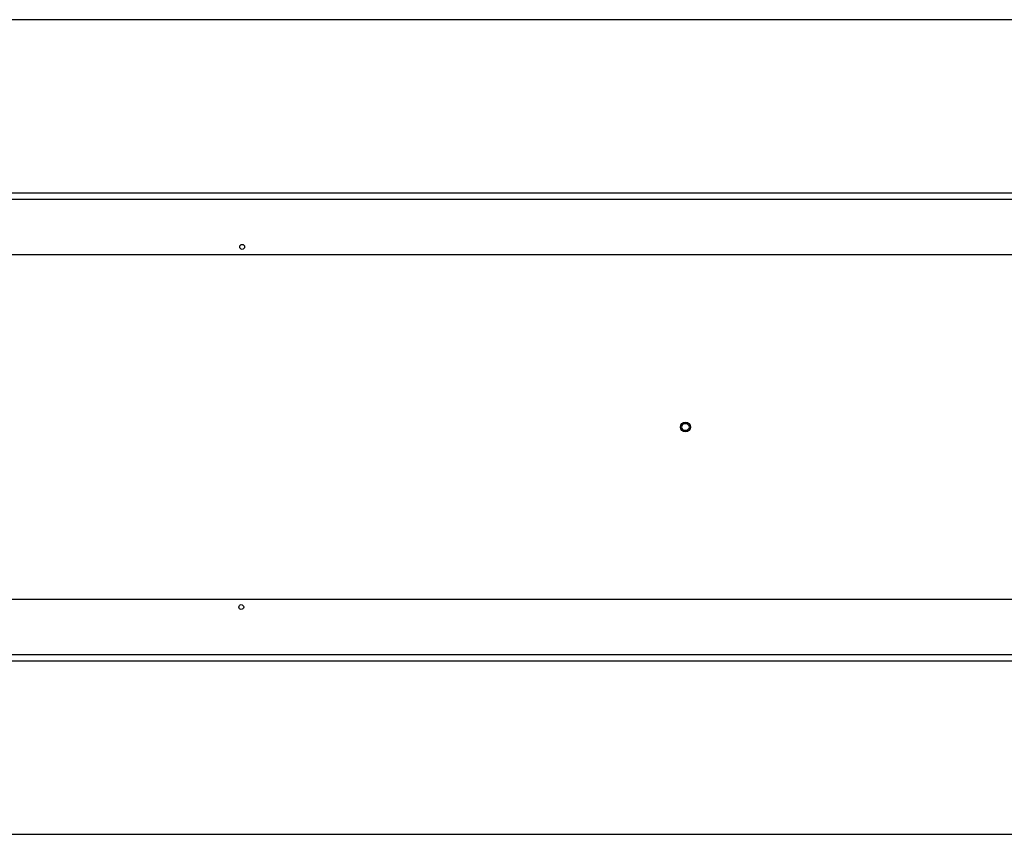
# Model space of a CAD drawing. Header units: millimetres. Extents: x 1141 to 9683, y 1625 to 6203.
# Tile 49 of 118: x 2465 to 3275, y 5053 to 5723. Entities that reach past the tile are written whole.
import ezdxf

# ---------------------------------------------------------------- set-up
doc = ezdxf.new("R2010")
doc.units = ezdxf.units.MM
doc.header["$LTSCALE"] = 25

msp = doc.modelspace()

# ---------------------------------------------------------------- linework, layer by layer
at = {"color": 7, "linetype": 'Continuous', "lineweight": 25}
for p, q in [((3449.05, 5723.35), (1846.25, 5723.35)), ((1983.43, 5580.93), (3311.86, 5580.93)), ((1985.32, 5575.72), (3309.98, 5575.72)), ((2500.42, 5580.98), (2500.42, 5580.93)), ((2500.42, 5580.98), (2576.06, 5580.98)), ((2576.06, 5580.98), (2576.06, 5580.93)), ((2633.71, 5580.98), (2633.71, 5580.93)), ((2633.71, 5580.98), (2635.11, 5580.98)), ((2639.67, 5580.98), (2639.67, 5580.93)), ((2640.47, 5580.98), (2640.47, 5580.93)), ((2640.47, 5580.98), (2660.47, 5580.98)), ((2660.47, 5580.98), (2660.47, 5580.93)), ((2665.96, 5580.98), (2665.96, 5580.93)), ((2665.96, 5580.98), (2670.23, 5580.98)), ((2670.23, 5580.98), (2670.23, 5580.93)), ((2713.57, 5580.98), (2713.57, 5580.93)), ((2713.57, 5580.98), (2723.56, 5580.98)), ((2723.56, 5580.98), (2723.56, 5580.93)), ((2770.23, 5580.98), (2770.23, 5580.93)), ((2770.23, 5580.98), (2773.83, 5580.98)), ((2773.83, 5580.98), (2773.83, 5580.93)), ((2773.83, 5580.98), (2784.78, 5580.98)), ((2784.78, 5580.98), (2784.78, 5580.93)), ((2789.61, 5580.98), (2789.61, 5580.93)), ((2789.61, 5580.98), (2799.26, 5580.98)), ((2799.26, 5580.98), (2799.26, 5580.93)), ((1996.59, 5530.13), (3298.71, 5530.13)), ((3298.71, 5246.58), (1996.59, 5246.58)), ((3309.98, 5200.98), (1985.32, 5200.98)), ((3311.86, 5195.78), (1983.43, 5195.78)), ((2496.04, 5195.73), (2496.04, 5195.78)), ((2505.69, 5195.73), (2496.04, 5195.73)), ((2505.69, 5195.73), (2505.69, 5195.78)), ((2510.52, 5195.73), (2510.52, 5195.78)), ((2521.46, 5195.73), (2510.52, 5195.73)), ((2521.46, 5195.73), (2521.46, 5195.78)), ((2525.07, 5195.73), (2521.46, 5195.73)), ((2525.07, 5195.73), (2525.07, 5195.78)), ((2571.74, 5195.73), (2571.74, 5195.78)), ((2581.73, 5195.73), (2571.74, 5195.73)), ((2581.73, 5195.73), (2581.73, 5195.78)), ((2625.07, 5195.73), (2625.07, 5195.78)), ((2629.34, 5195.73), (2625.07, 5195.73)), ((2629.34, 5195.73), (2629.34, 5195.78)), ((2634.82, 5195.73), (2634.82, 5195.78)), ((2654.83, 5195.73), (2634.82, 5195.73)), ((2654.83, 5195.73), (2654.83, 5195.78)), ((2655.63, 5195.73), (2655.63, 5195.78)), ((2661.59, 5195.73), (2660.19, 5195.73)), ((2661.59, 5195.73), (2661.59, 5195.78)), ((2719.24, 5195.73), (2719.24, 5195.78)), ((2794.87, 5195.73), (2719.24, 5195.73)), ((2794.87, 5195.73), (2794.87, 5195.78)), ((1846.25, 5053.35), (3449.05, 5053.35))]:
    msp.add_line(p, q, dxfattribs=at)
for centre, radius in [((2648.03, 5536.48), 2), ((3012.65, 5388.35), 4.1), ((3012.65, 5388.35), 3), ((2647.27, 5240.23), 2)]:
    msp.add_circle(centre, radius, dxfattribs=at)
for points, knots in [([(2495.12, 5580.98), (2495.22, 5580.98), (2495.42, 5580.98), (2496.84, 5580.98), (2498.57, 5580.98), (2499.8, 5580.98), (2500.42, 5580.98)], [0, 0, 0, 0, 0.284276, 0.558644, 0.775518, 1, 1, 1, 1]), ([(2576.06, 5580.98), (2578.67, 5580.98), (2583.87, 5580.98), (2591.48, 5580.98), (2598.75, 5580.98), (2605.59, 5580.98), (2611.91, 5580.98), (2617.53, 5580.98), (2622.39, 5580.98), (2626.48, 5580.98), (2629.79, 5580.98), (2632.34, 5580.98), (2633.25, 5580.98), (2633.71, 5580.98)], [0, 0, 0, 0, 0.094247, 0.187408, 0.280053, 0.372534, 0.465046, 0.557685, 0.645214, 0.732994, 0.821178, 0.910037, 1, 1, 1, 1]), ([(2635.3, 5580.98), (2635.3, 5580.98), (2635.3, 5580.98), (2636.32, 5580.98), (2637.86, 5580.98), (2639.06, 5580.98), (2639.67, 5580.98)], [0, 0, 0, 0, 0.186755, 0.498494, 0.744978, 1, 1, 1, 1]), ([(2639.67, 5580.98), (2639.82, 5580.98), (2640.08, 5580.98), (2640.35, 5580.98), (2640.47, 5580.98)], [0, 0, 0, 0, 0.5613614, 1, 1, 1, 1]), ([(2660.47, 5580.98), (2661.22, 5580.98), (2662.69, 5580.98), (2664.39, 5580.98), (2665.53, 5580.98), (2665.81, 5580.98), (2665.96, 5580.98)], [0, 0, 0, 0, 0.282593, 0.557721, 0.775576, 1, 1, 1, 1]), ([(2670.23, 5580.98), (2670.76, 5580.98), (2671.81, 5580.98), (2674.62, 5580.98), (2678.23, 5580.98), (2682.66, 5580.98), (2687.82, 5580.98), (2693.63, 5580.98), (2700.3, 5580.98), (2705.15, 5580.98), (2707.96, 5580.98), (2708.05, 5580.98)], [0, 0, 0, 0, 0.123494, 0.246349, 0.368994, 0.491668, 0.614465, 0.737386, 0.860389, 0.995732, 1, 1, 1, 1]), ([(2708.4, 5580.98), (2708.4, 5580.98), (2708.39, 5580.98), (2709.34, 5580.98), (2710.67, 5580.98), (2712.03, 5580.98), (2713.04, 5580.98), (2713.57, 5580.98)], [0, 0, 0, 0, 0.173032, 0.470425, 0.631925, 0.804922, 1, 1, 1, 1]), ([(2723.56, 5580.98), (2725.49, 5580.98), (2729.55, 5580.98), (2735.77, 5580.98), (2742.2, 5580.98), (2748.6, 5580.98), (2754.24, 5580.98), (2759.02, 5580.98), (2762.94, 5580.98), (2766.22, 5580.98), (2768.83, 5580.98), (2769.75, 5580.98), (2770.23, 5580.98)], [0, 0, 0, 0, 0.086099, 0.180806, 0.282171, 0.388697, 0.499607, 0.589972, 0.6838, 0.782241, 0.886947, 1, 1, 1, 1]), ([(2784.78, 5580.98), (2785.33, 5580.98), (2786.43, 5580.98), (2788.24, 5580.98), (2789.09, 5580.98), (2789.61, 5580.98)], [0, 0, 0, 0, 0.282422, 0.560312, 1, 1, 1, 1]), ([(2799.26, 5580.98), (2799.54, 5580.98), (2799.94, 5580.98), (2799.91, 5580.98), (2799.9, 5580.98)], [0, 0, 0, 0, 0.700053, 1, 1, 1, 1]), ([(2496.04, 5195.73), (2495.76, 5195.73), (2495.35, 5195.73), (2495.39, 5195.73), (2495.4, 5195.73)], [0, 0, 0, 0, 0.700053, 1, 1, 1, 1]), ([(2510.52, 5195.73), (2509.96, 5195.73), (2508.87, 5195.73), (2507.06, 5195.73), (2506.21, 5195.73), (2505.69, 5195.73)], [0, 0, 0, 0, 0.282422, 0.560312, 1, 1, 1, 1]), ([(2571.74, 5195.73), (2569.81, 5195.73), (2565.74, 5195.73), (2559.53, 5195.73), (2553.09, 5195.73), (2546.7, 5195.73), (2541.06, 5195.73), (2536.28, 5195.73), (2532.36, 5195.73), (2529.07, 5195.73), (2526.47, 5195.73), (2525.55, 5195.73), (2525.07, 5195.73)], [0, 0, 0, 0, 0.086099, 0.180806, 0.282171, 0.388697, 0.499607, 0.589972, 0.6838, 0.782241, 0.886947, 1, 1, 1, 1]), ([(2586.9, 5195.73), (2586.9, 5195.73), (2586.9, 5195.73), (2585.95, 5195.73), (2584.62, 5195.73), (2583.27, 5195.73), (2582.26, 5195.73), (2581.73, 5195.73)], [0, 0, 0, 0, 0.173032, 0.470425, 0.631925, 0.804922, 1, 1, 1, 1]), ([(2625.07, 5195.73), (2624.54, 5195.73), (2623.48, 5195.73), (2620.68, 5195.73), (2617.07, 5195.73), (2612.64, 5195.73), (2607.48, 5195.73), (2601.67, 5195.73), (2595, 5195.73), (2590.15, 5195.73), (2587.33, 5195.73), (2587.25, 5195.73)], [0, 0, 0, 0, 0.123494, 0.246349, 0.368994, 0.491668, 0.614465, 0.737386, 0.860389, 0.995732, 1, 1, 1, 1]), ([(2634.82, 5195.73), (2634.08, 5195.73), (2632.61, 5195.73), (2630.91, 5195.73), (2629.77, 5195.73), (2629.48, 5195.73), (2629.34, 5195.73)], [0, 0, 0, 0, 0.282593, 0.557721, 0.775576, 1, 1, 1, 1]), ([(2655.63, 5195.73), (2655.48, 5195.73), (2655.22, 5195.73), (2654.95, 5195.73), (2654.83, 5195.73)], [0, 0, 0, 0, 0.5613614, 1, 1, 1, 1]), ([(2659.99, 5195.73), (2659.99, 5195.73), (2660, 5195.73), (2658.97, 5195.73), (2657.44, 5195.73), (2656.24, 5195.73), (2655.63, 5195.73)], [0, 0, 0, 0, 0.186755, 0.498494, 0.744978, 1, 1, 1, 1]), ([(2719.24, 5195.73), (2716.63, 5195.73), (2711.43, 5195.73), (2703.81, 5195.73), (2696.55, 5195.73), (2689.71, 5195.73), (2683.39, 5195.73), (2677.77, 5195.73), (2672.91, 5195.73), (2668.82, 5195.73), (2665.51, 5195.73), (2662.96, 5195.73), (2662.05, 5195.73), (2661.59, 5195.73)], [0, 0, 0, 0, 0.094247, 0.187408, 0.280053, 0.372534, 0.465046, 0.557685, 0.645214, 0.732994, 0.821178, 0.910037, 1, 1, 1, 1]), ([(2800.17, 5195.73), (2800.07, 5195.73), (2799.87, 5195.73), (2798.46, 5195.73), (2796.73, 5195.73), (2795.5, 5195.73), (2794.87, 5195.73)], [0, 0, 0, 0, 0.284276, 0.558644, 0.775518, 1, 1, 1, 1])]:
    msp.add_open_spline(points, degree=3, knots=knots, dxfattribs=at)

doc.saveas('drawing.dxf')
